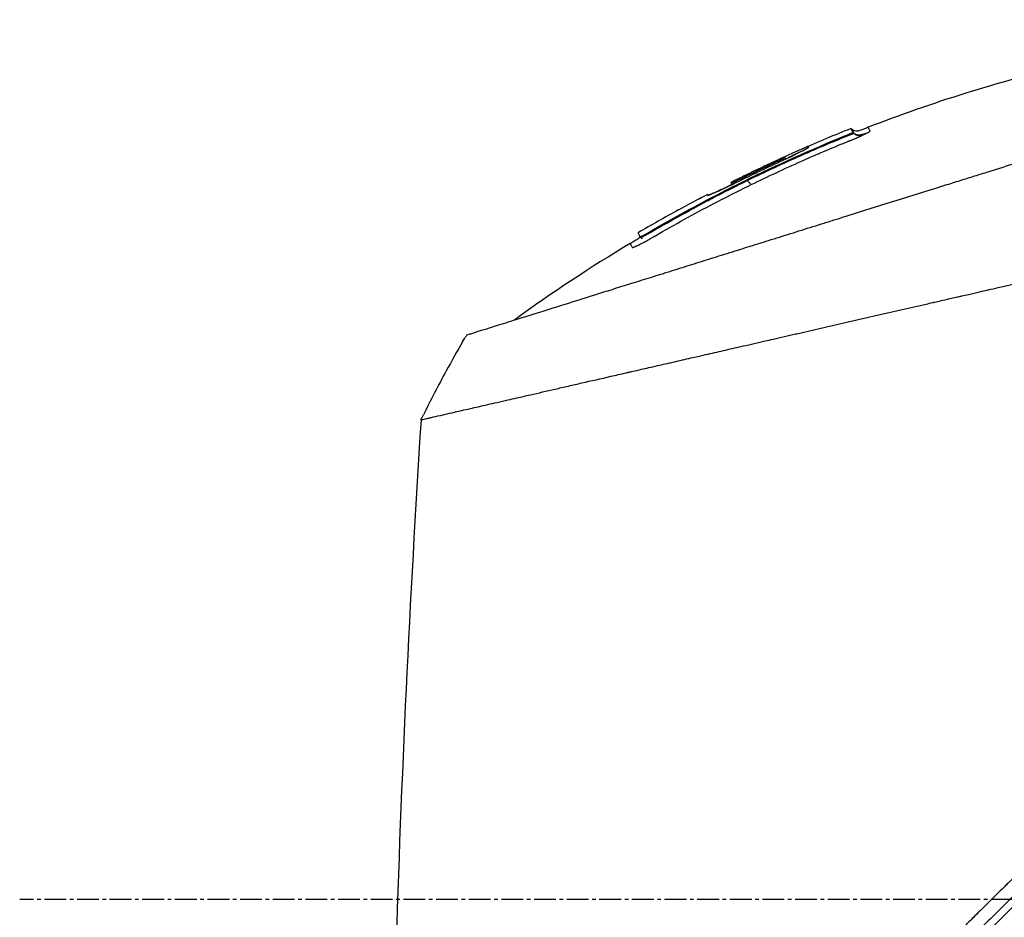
# Model space of a CAD drawing. Header units: millimetres. Extents: x 0 to 4378, y 0 to 2376.
# Tile 5 of 256: x 147 to 223, y 770 to 840. Entities that reach past the tile are written whole.
import ezdxf

# ---------------------------------------------------------------- set-up
doc = ezdxf.new("R2010")
doc.units = ezdxf.units.MM
doc.header["$LTSCALE"] = 0.2
doc.linetypes.add('CENTER2', pattern=[1.125, 0.75, -0.125, 0.125, -0.125])
doc.layers.add('02_Center Line', color=1, linetype='CENTER2')

# ---------------------------------------------------------------- blocks, each defined once
blk = doc.blocks.new('A$C2641d59f')
for p, q in [((-24.33, 229.174), (-24.258, 229.101)), ((-24.759, 228.618), (-24.707, 228.565)), ((-24.188, 228.895), (-24.115, 228.822)), ((-29.523, 226.95), (-29.391, 226.818)), ((-29.878, 226.591), (-29.953, 226.665)), ((-33.689, 224.969), (-33.689, 224.97)), ((-33.658, 224.908), (-33.571, 224.821)), ((-35.514, 224.037), (-35.452, 223.975)), ((-35.514, 224.037), (-35.452, 223.975)), ((-35.482, 223.975), (-35.48, 223.973)), ((-35.07, 223.772), (-35.07, 223.772)), ((-37.776, 222.833), (-37.773, 222.828)), ((-37.776, 222.833), (-37.772, 222.829)), ((-40.687, 220.703), (-40.744, 220.76)), ((-40.125, 220.989), (-40.175, 221.039)), ((30.658, 211.045), (-32.788, 147.599))]:
    blk.add_line(p, q)
for centre, radius, start, end in [((20.761, 116.141), 121.689, 117.54516, 118.75156), ((20.762, 116.138), 121.694, 117.54493, 118.75064), ((20.068, 168.867), 86.482, 149.60422, 151.35398), ((20.055, 168.874), 86.467, 151.35404, 153.91721)]:
    blk.add_arc(centre, radius, start, end)
at = {"extrusion": (0, 0, -1)}
for centre, major_axis, ratio, start_param, end_param in [((17.152, 171.255), (-53.33, -65.746), 0.977068, 1.416312, 1.42047), ((20.072, 168.866), (59.434, 62.828), 1, 4.404955, 4.409974)]:
    blk.add_ellipse(centre, major_axis=major_axis, ratio=ratio, start_param=start_param, end_param=end_param, dxfattribs=at)
for points, knots in [([(23.387, 237.408), (12.937, 237.634), (2.371, 236.489), (-12.952, 232.777), (-18.045, 231.183), (-23.001, 229.266)], [0, 0, 0, 0, 3.135776, 3.135776, 4.729873, 4.729873, 4.729873, 4.729873]), ([(-54.238, 213.113), (-54.239, 213.113), (-54.239, 213.113), (-54.163, 213.137), (-54.118, 213.151), (-54.022, 213.182), (-53.977, 213.196), (-53.729, 213.274), (-53.443, 213.363), (-52.833, 213.554), (-52.553, 213.641), (-51.818, 213.872), (-51.336, 214.023), (-50.068, 214.42), (-49.236, 214.68), (-47.057, 215.362), (-45.631, 215.809), (-43.618, 216.438), (-43.184, 216.574), (-42.515, 216.784), (-42.291, 216.854), (-41.839, 216.995), (-41.61, 217.067), (-41.259, 217.177), (-41.14, 217.214), (-40.781, 217.326), (-40.543, 217.401), (-40.065, 217.551), (-39.826, 217.626), (-39.464, 217.739), (-39.343, 217.777), (-39.093, 217.855), (-38.964, 217.895), (-38.706, 217.976), (-38.577, 218.016), (-38.185, 218.139), (-37.917, 218.223), (-37.41, 218.382), (-37.16, 218.46), (-36.659, 218.617), (-36.41, 218.695), (-35.649, 218.933), (-35.131, 219.095), (-34.053, 219.432), (-33.486, 219.61), (-32.418, 219.944), (-31.92, 220.1), (-31.251, 220.309), (-31.11, 220.353), (-30.402, 220.575), (-29.833, 220.753), (-28.969, 221.023), (-28.679, 221.114), (-28.102, 221.295), (-27.812, 221.386), (-27.23, 221.568), (-26.942, 221.658), (-26.503, 221.795), (-26.354, 221.842), (-26.063, 221.933), (-25.922, 221.977), (-25.628, 222.069), (-25.481, 222.115), (-25.06, 222.247), (-24.773, 222.337), (-22.3, 223.111), (-20.067, 223.809), (-17.613, 224.577), (-17.405, 224.642), (-16.988, 224.773), (-16.784, 224.836), (-16.383, 224.962), (-16.185, 225.024), (-15.794, 225.146), (-15.603, 225.206), (-15.224, 225.325), (-15.035, 225.384), (-14.495, 225.553), (-14.134, 225.666), (-13.094, 225.992), (-12.408, 226.206), (-11.463, 226.502), (-11.17, 226.593), (-10.74, 226.728), (-10.603, 226.771), (-10.198, 226.898), (-9.932, 226.981), (-9.417, 227.142), (-9.17, 227.219), (-8.458, 227.442), (-7.995, 227.587), (-6.726, 227.984), (-5.925, 228.235), (-4.535, 228.67), (-3.943, 228.855), (-2.476, 229.314), (-1.606, 229.586), (-0.321, 229.988), (0.104, 230.121), (0.737, 230.319), (0.947, 230.385), (1.26, 230.483), (1.364, 230.515), (1.52, 230.564), (1.572, 230.58), (1.65, 230.605), (1.676, 230.613), (1.728, 230.629), (1.754, 230.637), (1.78, 230.645)], [0.000492, 0.000492, 0.000492, 0.000492, 0.070477, 0.070477, 0.116784, 0.116784, 0.147598, 0.147598, 0.270163, 0.270163, 0.35129, 0.35129, 0.459378, 0.459378, 0.603543, 0.603543, 0.795477, 0.795477, 0.846759, 0.846759, 0.872247, 0.872247, 0.897546, 0.897546, 0.910816, 0.910816, 0.936058, 0.936058, 0.961053, 0.961053, 0.973407, 0.973407, 0.986612, 0.986612, 0.999925, 0.999925, 1.026343, 1.026343, 1.051465, 1.051465, 1.076258, 1.076258, 1.125243, 1.125243, 1.177878, 1.177878, 1.224985, 1.224985, 1.237745, 1.237745, 1.287061, 1.287061, 1.311764, 1.311764, 1.336615, 1.336615, 1.361333, 1.361333, 1.372959, 1.372959, 1.384222, 1.384222, 1.395507, 1.395507, 1.41867, 1.41867, 1.596072, 1.596072, 1.612752, 1.612752, 1.628768, 1.628768, 1.644172, 1.644172, 1.659003, 1.659003, 1.673475, 1.673475, 1.702106, 1.702106, 1.756638, 1.756638, 1.781274, 1.781274, 1.792708, 1.792708, 1.814679, 1.814679, 1.835454, 1.835454, 1.874477, 1.874477, 1.942807, 1.942807, 1.994085, 1.994085, 2.070998, 2.070998, 2.109452, 2.109452, 2.128666, 2.128666, 2.138273, 2.138273, 2.143077, 2.143077, 2.145479, 2.145479, 2.147874, 2.147874, 2.147874, 2.147874]), ([(-24.188, 228.895), (-24.283, 229.08), (-24.33, 229.174), (-24.33, 229.174), (-24.33, 229.174), (-24.33, 229.174), (-24.33, 229.174)], [0, 0, 0, 0, 0.5021852, 0.5021852, 0.5021852, 0.5022174, 0.5022174, 0.5022174, 0.5022174]), ([(-23.001, 229.266), (-23.193, 229.192), (-23.379, 229.104), (-23.672, 229.003), (-23.775, 228.974), (-23.942, 228.963), (-24.006, 228.967), (-24.121, 229.001), (-24.175, 229.03), (-24.233, 229.077), (-24.246, 229.089), (-24.258, 229.101)], [0, 0, 0, 0, 0.0615739, 0.0615739, 0.0930882, 0.0930882, 0.1117244, 0.1117244, 0.1291911, 0.1291911, 0.1343254, 0.1343254, 0.1343254, 0.1343254]), ([(-24.115, 228.822), (-24.115, 228.822), (-24.115, 228.823), (-24.116, 228.823), (-24.116, 228.824), (-24.116, 228.825), (-24.117, 228.826), (-24.118, 228.827), (-24.118, 228.828), (-24.119, 228.83), (-24.122, 228.836), (-24.125, 228.841), (-24.128, 228.847), (-24.131, 228.853), (-24.133, 228.858), (-24.136, 228.864), (-24.137, 228.865), (-24.138, 228.866), (-24.138, 228.868), (-24.139, 228.869), (-24.14, 228.87), (-24.14, 228.872), (-24.142, 228.874), (-24.143, 228.877), (-24.144, 228.88), (-24.155, 228.9), (-24.165, 228.92), (-24.174, 228.938), (-24.193, 228.974), (-24.208, 229.004), (-24.22, 229.028), (-24.233, 229.052), (-24.242, 229.07), (-24.248, 229.082), (-24.254, 229.094), (-24.257, 229.101), (-24.258, 229.101), (-24.258, 229.101), (-24.258, 229.101), (-24.258, 229.101)], [0, 0, 0, 0, 0.0013857, 0.0013857, 0.0013857, 0.0033723, 0.0033723, 0.0033723, 0.0073454, 0.0073454, 0.0073454, 0.0232379, 0.0232379, 0.0232379, 0.0391303, 0.0391303, 0.0391303, 0.0431034, 0.0431034, 0.0431034, 0.0470765, 0.0470765, 0.0470765, 0.0550227, 0.0550227, 0.0550227, 0.1185925, 0.1185925, 0.1185925, 0.2457321, 0.2457321, 0.2457321, 0.3728716, 0.3728716, 0.3728716, 0.5000112, 0.5000112, 0.5000112, 0.5023962, 0.5023962, 0.5023962, 0.5023962]), ([(-23.09, 228.824), (-23.077, 228.83), (-23.065, 228.837), (-23.053, 228.843), (-23.047, 228.846), (-23.042, 228.85), (-23.036, 228.853), (-23.03, 228.856), (-23.025, 228.859), (-23.019, 228.862), (-23.014, 228.865), (-23.009, 228.868), (-23.004, 228.871), (-22.999, 228.874), (-22.994, 228.876), (-22.989, 228.879), (-22.979, 228.885), (-22.97, 228.89), (-22.961, 228.896), (-22.926, 228.917), (-22.899, 228.935), (-22.882, 228.95), (-22.864, 228.964), (-22.856, 228.975), (-22.857, 228.983), (-22.857, 228.985), (-22.858, 228.986), (-22.858, 228.988), (-22.859, 228.989), (-22.86, 228.991), (-22.861, 228.993), (-22.863, 228.996), (-22.864, 228.999), (-22.866, 229.002), (-22.879, 229.027), (-22.891, 229.05), (-22.902, 229.072), (-22.924, 229.115), (-22.942, 229.15), (-22.957, 229.179), (-22.971, 229.208), (-22.982, 229.229), (-22.99, 229.244), (-22.997, 229.258), (-23.001, 229.266), (-23.001, 229.266)], [-1, -1, -1, -1, -0.9989185, -0.9989185, -0.9989185, -0.9983778, -0.9983778, -0.9983778, -0.9978371, -0.9978371, -0.9978371, -0.9972963, -0.9972963, -0.9972963, -0.9967556, -0.9967556, -0.9967556, -0.9956741, -0.9956741, -0.9956741, -0.9913482, -0.9913482, -0.9913482, -0.9870224, -0.9870224, -0.9870224, -0.9859409, -0.9859409, -0.9859409, -0.9848594, -0.9848594, -0.9848594, -0.9826965, -0.9826965, -0.9826965, -0.965393, -0.965393, -0.965393, -0.930786, -0.930786, -0.930786, -0.896179, -0.896179, -0.896179, -0.8616263, -0.8616263, -0.8616263, -0.8616263]), ([(-23.001, 229.266), (-23.001, 229.266), (-23.001, 229.266), (-23.001, 229.266), (-23.001, 229.266), (-23.001, 229.266), (-23.001, 229.266)], [-0.8616263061, -0.8616263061, -0.8616263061, -0.8616263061, -0.8615719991, -0.8615719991, -0.8615719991, -0.8610215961, -0.8610215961, -0.8610215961, -0.8610215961]), ([(-40.175, 221.039), (-37.728, 222.467), (-35.237, 223.806), (-30.096, 226.34), (-27.449, 227.527), (-24.759, 228.618)], [-1.719587, -1.719587, -1.719587, -1.719587, -0.870829, -0.870829, -0.000001, -0.000001, -0.000001, -0.000001]), ([(-32.41, 225.122), (-31.024, 225.801), (-29.625, 226.454), (-28.213, 227.079), (-27.508, 227.391), (-26.799, 227.697), (-26.087, 227.996), (-25.909, 228.07), (-25.731, 228.145), (-25.553, 228.218), (-25.508, 228.237), (-25.464, 228.255), (-25.419, 228.274), (-25.397, 228.283), (-25.374, 228.292), (-25.352, 228.301), (-25.33, 228.31), (-25.308, 228.32), (-25.285, 228.329), (-25.196, 228.365), (-25.107, 228.402), (-25.017, 228.439), (-24.928, 228.475), (-24.839, 228.511), (-24.749, 228.548), (-24.738, 228.552), (-24.727, 228.557), (-24.716, 228.561), (-24.713, 228.563), (-24.71, 228.564), (-24.707, 228.565)], [0, 0, 0, 0, 0.548701, 0.548701, 0.548701, 0.823051, 0.823051, 0.823051, 0.891639, 0.891639, 0.891639, 0.908786, 0.908786, 0.908786, 0.917359, 0.917359, 0.917359, 0.925933, 0.925933, 0.925933, 0.960226, 0.960226, 0.960226, 0.99452, 0.99452, 0.99452, 0.998807, 0.998807, 0.998807, 1, 1, 1, 1]), ([(-32.098, 224.809), (-30.81, 225.439), (-29.51, 226.045), (-28.2, 226.628), (-27.949, 226.74), (-27.72, 226.84), (-27.516, 226.93), (-27.183, 227.075), (-26.914, 227.191), (-26.707, 227.28), (-26.085, 227.547), (-25.659, 227.723), (-25.432, 227.817), (-25.346, 227.853), (-25.265, 227.886), (-25.191, 227.917), (-25.141, 227.937), (-25.107, 227.951), (-25.018, 227.987), (-24.969, 228.007), (-24.91, 228.031), (-24.841, 228.059), (-24.836, 228.061), (-24.831, 228.063), (-24.826, 228.065), (-24.738, 228.101), (-24.661, 228.132), (-24.596, 228.158), (-24.564, 228.171), (-24.535, 228.183), (-24.509, 228.194), (-24.495, 228.199), (-24.476, 228.207), (-24.452, 228.217), (-24.44, 228.222), (-24.427, 228.227), (-24.413, 228.233), (-24.403, 228.237), (-24.392, 228.241), (-24.381, 228.246), (-24.373, 228.25), (-24.363, 228.253), (-24.354, 228.257), (-24.34, 228.263), (-24.325, 228.269), (-24.311, 228.275), (-24.274, 228.29), (-24.235, 228.307), (-24.195, 228.323), (-24.151, 228.342), (-24.094, 228.365), (-24.027, 228.394), (-23.977, 228.415), (-23.92, 228.439), (-23.859, 228.465), (-23.818, 228.483), (-23.782, 228.499), (-23.749, 228.513), (-23.738, 228.518), (-23.726, 228.523), (-23.716, 228.527), (-23.704, 228.532), (-23.693, 228.537), (-23.683, 228.542), (-23.658, 228.553), (-23.636, 228.563), (-23.618, 228.571), (-23.589, 228.583), (-23.569, 228.592), (-23.557, 228.598), (-23.536, 228.608), (-23.515, 228.617), (-23.493, 228.627), (-23.429, 228.657), (-23.364, 228.687), (-23.3, 228.718), (-23.29, 228.723), (-23.28, 228.727), (-23.271, 228.732), (-23.232, 228.751), (-23.201, 228.767), (-23.175, 228.78), (-23.13, 228.802), (-23.104, 228.816), (-23.09, 228.824)], [-1, -1, -1, -1, -0.571429, -0.571429, -0.571429, -0.517013, -0.517013, -0.517013, -0.428571, -0.428571, -0.428571, -0.285714, -0.285714, -0.285714, -0.251318, -0.251318, -0.251318, -0.22809, -0.22809, -0.22809, -0.215245, -0.215245, -0.215245, -0.214286, -0.214286, -0.214286, -0.190326, -0.190326, -0.190326, -0.178571, -0.178571, -0.178571, -0.170079, -0.170079, -0.170079, -0.165897, -0.165897, -0.165897, -0.16301, -0.16301, -0.16301, -0.160714, -0.160714, -0.160714, -0.15572, -0.15572, -0.15572, -0.142857, -0.142857, -0.142857, -0.122369, -0.122369, -0.122369, -0.107143, -0.107143, -0.107143, -0.098661, -0.098661, -0.098661, -0.095602, -0.095602, -0.095602, -0.092244, -0.092244, -0.092244, -0.084114, -0.084114, -0.084114, -0.071429, -0.071429, -0.071429, -0.062578, -0.062578, -0.062578, -0.035714, -0.035714, -0.035714, -0.032876, -0.032876, -0.032876, -0.020946, -0.020946, -0.020946, 0, 0, 0, 0]), ([(-24.759, 228.618), (-24.688, 228.647), (-24.617, 228.676), (-24.478, 228.737), (-24.411, 228.767), (-24.303, 228.819), (-24.261, 228.841), (-24.216, 228.868), (-24.204, 228.876), (-24.189, 228.888), (-24.186, 228.892), (-24.188, 228.895)], [-0.09630603, -0.09630603, -0.09630603, -0.09630603, -0.07320762, -0.07320762, -0.04828154, -0.04828154, -0.02519492, -0.02519492, -0.01231734, -0.01231734, -0.000001, -0.000001, -0.000001, -0.000001]), ([(-24.707, 228.565), (-24.698, 228.568), (-24.69, 228.572), (-24.682, 228.575), (-24.66, 228.584), (-24.638, 228.593), (-24.616, 228.602), (-24.571, 228.62), (-24.527, 228.637), (-24.485, 228.653), (-24.401, 228.686), (-24.322, 228.717), (-24.259, 228.743), (-24.228, 228.756), (-24.2, 228.768), (-24.178, 228.778), (-24.156, 228.788), (-24.139, 228.797), (-24.128, 228.805)], [0, 0, 0, 0, 0.0317634, 0.0317634, 0.0317634, 0.1197849, 0.1197849, 0.1197849, 0.2958279, 0.2958279, 0.2958279, 0.647914, 0.647914, 0.647914, 0.823957, 0.823957, 0.823957, 0.9999999, 0.9999999, 0.9999999, 0.9999999]), ([(-24.128, 228.805), (-24.123, 228.808), (-24.119, 228.811), (-24.117, 228.814), (-24.116, 228.815), (-24.115, 228.817), (-24.115, 228.818), (-24.114, 228.819), (-24.114, 228.82), (-24.115, 228.821), (-24.115, 228.821), (-24.115, 228.822), (-24.115, 228.822)], [0.0000001, 0.0000001, 0.0000001, 0.0000001, 0.4648523, 0.4648523, 0.4648523, 0.6972784, 0.6972784, 0.6972784, 0.9297046, 0.9297046, 0.9297046, 0.9999999, 0.9999999, 0.9999999, 0.9999999]), ([(-23.473, 228.699), (-23.476, 228.698), (-23.486, 228.695), (-23.507, 228.689), (-23.525, 228.684), (-23.597, 228.666), (-23.653, 228.655), (-23.766, 228.651), (-23.824, 228.656), (-23.909, 228.682), (-23.937, 228.693), (-23.974, 228.712), (-23.984, 228.718), (-23.998, 228.726), (-24.002, 228.728), (-24.008, 228.733), (-24.011, 228.734), (-24.014, 228.736), (-24.014, 228.737), (-24.014, 228.737), (-24.014, 228.737), (-24.014, 228.737), (-24.015, 228.737), (-24.015, 228.737), (-24.015, 228.737), (-24.015, 228.737)], [0.03523041, 0.03523041, 0.03523041, 0.03523041, 0.03691206, 0.03691206, 0.04399622, 0.04399622, 0.06530593, 0.06530593, 0.08525013, 0.08525013, 0.09480689, 0.09480689, 0.09840194, 0.09840194, 0.09974916, 0.09974916, 0.10075954, 0.10075954, 0.10085425, 0.10085425, 0.10089115, 0.10089115, 0.10090959, 0.10090959, 0.10091363, 0.10091363, 0.10091363, 0.10091363]), ([(-29.908, 226.578), (-29.752, 226.649), (-29.596, 226.721), (-29.291, 226.864), (-29.143, 226.934), (-28.841, 227.078), (-28.562, 227.213), (-28.135, 227.427), (-27.959, 227.517), (-27.528, 227.758), (-27.654, 227.74), (-27.64, 227.776), (-27.632, 227.782), (-27.67, 227.778), (-27.753, 227.744), (-27.853, 227.703), (-27.967, 227.655), (-28.413, 227.458), (-28.64, 227.357), (-29.189, 227.109), (-29.483, 226.976), (-30.017, 226.731), (-30.443, 226.535), (-31.692, 225.952), (-32.694, 225.468), (-33.689, 224.97)], [-1.490546, -1.490546, -1.490546, -1.490546, -1.372171, -1.372171, -1.254036, -1.254036, -1.123299, -1.123299, -1.043679, -1.043679, -0.850826, -0.850826, -0.807838, -0.807838, -0.709589, -0.709589, -0.595224, -0.595224, -0.510831, -0.510831, -0.413449, -0.413449, -0.333919, -0.333919, 0, 0, 0, 0]), ([(-27.64, 227.76), (-27.64, 227.76), (-27.64, 227.76), (-27.64, 227.76), (-27.64, 227.76), (-27.635, 227.756), (-27.631, 227.752), (-27.627, 227.748)], [0, 0, 0, 0, 0.000012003, 0.000012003, 0.000062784, 0.000062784, 0.002840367, 0.002840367, 0.002840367, 0.002840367]), ([(-29.953, 226.665), (-29.829, 226.722), (-29.712, 226.778), (-29.583, 226.842), (-29.549, 226.86), (-29.504, 226.885), (-29.494, 226.893), (-29.496, 226.898), (-29.498, 226.901), (-29.501, 226.907), (-29.503, 226.91), (-29.507, 226.919), (-29.51, 226.924), (-29.514, 226.933), (-29.516, 226.937), (-29.52, 226.944), (-29.521, 226.947), (-29.523, 226.951), (-29.535, 226.946), (-29.583, 226.926), (-29.618, 226.911), (-29.75, 226.852), (-29.868, 226.799), (-30.07, 226.706), (-30.147, 226.671), (-30.302, 226.599), (-30.38, 226.563), (-30.612, 226.455), (-30.767, 226.383), (-31.231, 226.165), (-31.54, 226.019), (-32.156, 225.723), (-32.464, 225.574), (-32.924, 225.349), (-33.077, 225.273), (-33.383, 225.122), (-33.536, 225.046), (-33.689, 224.969)], [0, 0, 0, 0, 0.049586, 0.049586, 0.074046, 0.074046, 0.09857, 0.09857, 0.137167, 0.137167, 0.175764, 0.175764, 0.252958, 0.252958, 0.330152, 0.330152, 0.407345, 0.407345, 0.43188, 0.43188, 0.45635, 0.45635, 0.505944, 0.505944, 0.536823, 0.536823, 0.567702, 0.567702, 0.629461, 0.629461, 0.752975, 0.752975, 0.876487, 0.876487, 0.938244, 0.938244, 1, 1, 1, 1]), ([(-28.271, 227.358), (-28.288, 227.351), (-28.304, 227.343), (-28.321, 227.335), (-28.423, 227.286), (-28.534, 227.232), (-28.651, 227.176), (-28.709, 227.147), (-28.77, 227.118), (-28.831, 227.088), (-28.893, 227.058), (-28.956, 227.028), (-29.02, 226.997), (-29.099, 226.958), (-29.181, 226.918), (-29.264, 226.877)], [0.5180096, 0.5180096, 0.5180096, 0.5180096, 0.5367422, 0.5367422, 0.5367422, 0.6513142, 0.6513142, 0.6513142, 0.7086002, 0.7086002, 0.7086002, 0.7658861, 0.7658861, 0.7658861, 0.8372573, 0.8372573, 0.8372573, 0.8372573]), ([(-33.689, 224.969), (-33.688, 224.967), (-33.687, 224.964), (-33.685, 224.961), (-33.683, 224.957), (-33.681, 224.953), (-33.678, 224.948), (-33.675, 224.943), (-33.672, 224.937), (-33.669, 224.93), (-33.667, 224.927), (-33.666, 224.923), (-33.664, 224.92), (-33.662, 224.916), (-33.66, 224.912), (-33.658, 224.908), (-33.657, 224.906), (-33.644, 224.91), (-33.62, 224.919), (-33.596, 224.929), (-33.561, 224.944), (-33.518, 224.963), (-33.43, 225.003), (-33.313, 225.059), (-33.19, 225.12), (-32.923, 225.252), (-32.654, 225.384), (-32.385, 225.515), (-32.116, 225.645), (-31.847, 225.775), (-31.577, 225.904), (-31.307, 226.033), (-31.037, 226.161), (-30.766, 226.287), (-30.631, 226.351), (-30.495, 226.414), (-30.36, 226.477), (-30.292, 226.508), (-30.224, 226.54), (-30.156, 226.571), (-30.088, 226.602), (-30.02, 226.634), (-29.953, 226.665)], [0, 0, 0, 0, 0.102758, 0.102758, 0.102758, 0.205514, 0.205514, 0.205514, 0.30827, 0.30827, 0.30827, 0.359648, 0.359648, 0.359648, 0.411026, 0.411026, 0.411026, 0.438236, 0.438236, 0.438236, 0.465377, 0.465377, 0.465377, 0.5204, 0.5204, 0.5204, 0.640302, 0.640302, 0.640302, 0.760202, 0.760202, 0.760202, 0.880101, 0.880101, 0.880101, 0.94005, 0.94005, 0.94005, 0.970025, 0.970025, 0.970025, 1, 1, 1, 1]), ([(-33.088, 225.059), (-32.562, 225.32), (-32.034, 225.577), (-30.973, 226.083), (-30.442, 226.332), (-29.908, 226.578)], [0.000001, 0.000001, 0.000001, 0.000001, 0.1762141, 0.1762141, 0.3524272, 0.3524272, 0.3524272, 0.3524272]), ([(-40.827, 220.13), (-40.806, 220.14), (-40.785, 220.151), (-40.763, 220.161), (-40.725, 220.181), (-40.686, 220.201), (-40.646, 220.222), (-40.605, 220.243), (-40.564, 220.264), (-40.521, 220.287), (-40.5, 220.298), (-40.478, 220.31), (-40.457, 220.321), (-40.435, 220.333), (-40.413, 220.345), (-40.391, 220.357), (-40.303, 220.405), (-40.212, 220.455), (-40.119, 220.507), (-40.073, 220.533), (-40.026, 220.56), (-39.979, 220.586), (-39.956, 220.6), (-39.932, 220.613), (-39.909, 220.627), (-39.885, 220.64), (-39.862, 220.654), (-39.839, 220.668), (-39.815, 220.681), (-39.792, 220.695), (-39.768, 220.708), (-39.745, 220.722), (-39.721, 220.736), (-39.698, 220.749), (-39.651, 220.777), (-39.604, 220.804), (-39.557, 220.831), (-39.37, 220.94), (-39.182, 221.048), (-38.994, 221.156), (-38.241, 221.586), (-37.484, 222.009), (-36.722, 222.423), (-35.198, 223.252), (-33.656, 224.048), (-32.098, 224.809)], [-0.1447486, -0.1447486, -0.1447486, -0.1447486, -0.1434058, -0.1434058, -0.1434058, -0.1410549, -0.1410549, -0.1410549, -0.138704, -0.138704, -0.138704, -0.1375285, -0.1375285, -0.1375285, -0.1363531, -0.1363531, -0.1363531, -0.1316512, -0.1316512, -0.1316512, -0.1293003, -0.1293003, -0.1293003, -0.1281249, -0.1281249, -0.1281249, -0.1269494, -0.1269494, -0.1269494, -0.125774, -0.125774, -0.125774, -0.1245985, -0.1245985, -0.1245985, -0.1222476, -0.1222476, -0.1222476, -0.1128439, -0.1128439, -0.1128439, -0.0752293, -0.0752293, -0.0752293, 0, 0, 0, 0]), ([(-35.57, 223.508), (-35.252, 223.677), (-34.851, 223.888), (-34.365, 224.139), (-33.564, 224.552), (-32.912, 224.877), (-32.41, 225.122)], [0.6281551, 0.6281551, 0.6281551, 0.6281551, 0.75, 0.75, 0.75, 1, 1, 1, 1]), ([(-35.482, 223.975), (-35.48, 223.969), (-35.459, 223.972), (-35.385, 223.994), (-35.331, 224.014), (-35.14, 224.091), (-34.968, 224.165), (-34.547, 224.355), (-34.299, 224.471), (-33.882, 224.67), (-33.727, 224.745), (-33.41, 224.9), (-33.249, 224.979), (-33.088, 225.059)], [-0.4066496, -0.4066496, -0.4066496, -0.4066496, -0.3530901, -0.3530901, -0.2996138, -0.2996138, -0.2036808, -0.2036808, -0.1075118, -0.1075118, -0.053792, -0.053792, 0, 0, 0, 0]), ([(-33.574, 224.824), (-33.688, 224.769), (-33.8, 224.715), (-34.227, 224.51), (-34.462, 224.401), (-34.891, 224.203), (-35.048, 224.134), (-35.25, 224.049), (-35.37, 224), (-35.438, 223.984), (-35.449, 223.982), (-35.459, 223.982)], [-1.875154, -1.875154, -1.875154, -1.875154, -1.786266, -1.786266, -1.531519, -1.531519, -1.065024, -1.065024, -0.555126, -0.555126, -0.455018, -0.455018, -0.455018, -0.455018]), ([(-57.791, 206.499), (-57.791, 206.5), (-57.789, 206.501), (-57.785, 206.502), (-57.781, 206.504), (-57.774, 206.506), (-57.765, 206.509), (-57.749, 206.514), (-57.723, 206.521), (-57.685, 206.531), (-57.65, 206.539), (-57.606, 206.55), (-57.549, 206.564), (-57.498, 206.576), (-57.435, 206.591), (-57.36, 206.609), (-57.291, 206.625), (-57.211, 206.644), (-57.118, 206.666), (-57.031, 206.686), (-56.933, 206.709), (-56.822, 206.734), (-56.618, 206.781), (-56.372, 206.838), (-56.073, 206.907), (-56.017, 206.919), (-55.959, 206.933), (-55.899, 206.946), (-55.728, 206.985), (-55.479, 207.042), (-55.115, 207.126), (-54.816, 207.194), (-54.438, 207.281), (-53.951, 207.393), (-53.569, 207.48), (-53.12, 207.583), (-52.585, 207.705), (-52.131, 207.81), (-51.615, 207.928), (-51.026, 208.063), (-50.811, 208.112), (-50.585, 208.164), (-50.35, 208.218), (-50.005, 208.297), (-49.648, 208.378), (-49.282, 208.462), (-48.671, 208.602), (-48.03, 208.749), (-47.361, 208.903), (-47.024, 208.98), (-46.68, 209.059), (-46.33, 209.14), (-45.984, 209.219), (-45.632, 209.3), (-45.273, 209.382), (-44.55, 209.548), (-43.8, 209.719), (-43.026, 209.896), (-42.639, 209.985), (-42.246, 210.075), (-41.847, 210.166), (-41.763, 210.185), (-41.679, 210.204), (-41.595, 210.223), (-41.489, 210.247), (-41.173, 210.32), (-40.633, 210.444), (-40.303, 210.519), (-39.889, 210.614), (-39.385, 210.729), (-39.01, 210.815), (-38.585, 210.913), (-38.106, 211.022), (-37.899, 211.07), (-37.682, 211.12), (-37.455, 211.172), (-37.245, 211.22), (-37.025, 211.27), (-36.797, 211.323), (-36.618, 211.363), (-36.435, 211.405), (-36.245, 211.449), (-35.985, 211.509), (-35.722, 211.569), (-35.458, 211.629), (-35.233, 211.681), (-35.006, 211.733), (-34.779, 211.785), (-34.551, 211.837), (-34.322, 211.89), (-34.093, 211.942), (-33.857, 211.996), (-33.609, 212.053), (-33.376, 212.106), (-33.158, 212.156), (-32.954, 212.203), (-32.701, 212.261), (-32.449, 212.319), (-32.15, 212.387), (-31.864, 212.453), (-31.577, 212.518), (-31.303, 212.581), (-31.018, 212.646), (-30.811, 212.694), (-30.605, 212.741), (-30.398, 212.788), (-30.32, 212.806), (-30.242, 212.824), (-30.164, 212.842), (-29.878, 212.908), (-29.59, 212.973), (-29.302, 213.039), (-29.158, 213.073), (-29.014, 213.106), (-28.869, 213.139), (-28.724, 213.172), (-28.579, 213.205), (-28.434, 213.239), (-28.143, 213.305), (-27.851, 213.372), (-27.558, 213.439), (-26.973, 213.573), (-26.382, 213.709), (-25.789, 213.845), (-25.492, 213.913), (-25.194, 213.981), (-24.895, 214.05), (-24.597, 214.118), (-24.297, 214.187), (-23.997, 214.256), (-23.846, 214.29), (-23.696, 214.325), (-23.545, 214.359), (-23.395, 214.394), (-23.244, 214.429), (-23.093, 214.463), (-22.799, 214.531), (-22.504, 214.598), (-22.209, 214.666), (-22.201, 214.668), (-22.192, 214.67), (-22.184, 214.672), (-21.88, 214.741), (-21.575, 214.811), (-21.269, 214.881), (-20.964, 214.951), (-20.658, 215.022), (-20.351, 215.092), (-20.197, 215.127), (-20.043, 215.162), (-19.89, 215.197), (-19.736, 215.232), (-19.582, 215.268), (-19.428, 215.303), (-19.119, 215.373), (-18.811, 215.444), (-18.501, 215.514), (-18.318, 215.556), (-18.136, 215.598), (-17.953, 215.64), (-17.95, 215.64), (-17.946, 215.641), (-17.942, 215.642), (-17.885, 215.655), (-17.761, 215.683), (-17.571, 215.727), (-17.427, 215.76), (-17.246, 215.802), (-17.026, 215.852), (-16.908, 215.879), (-16.779, 215.909), (-16.639, 215.941), (-16.495, 215.974), (-16.339, 216.009), (-16.172, 216.048), (-16.056, 216.074), (-15.934, 216.102), (-15.807, 216.131), (-15.772, 216.139), (-15.738, 216.147), (-15.704, 216.155), (-15.346, 216.237), (-15.033, 216.309), (-14.767, 216.37), (-14.115, 216.519), (-13.742, 216.605), (-13.652, 216.626), (-13.398, 216.684), (-13.144, 216.742), (-12.89, 216.8), (-12.577, 216.872), (-12.263, 216.943), (-11.95, 217.015), (-11.81, 217.047), (-11.669, 217.079), (-11.529, 217.111), (-11.356, 217.151), (-11.183, 217.19), (-11.009, 217.23), (-10.809, 217.276), (-10.609, 217.321), (-10.409, 217.367), (-10.053, 217.448), (-8.998, 217.69), (-7.252, 218.091), (-7.222, 218.097), (-7.192, 218.104), (-7.162, 218.111), (-5.943, 218.391), (-4.727, 218.67), (-3.518, 218.947), (-2.576, 219.163), (-1.638, 219.378), (-0.705, 219.591), (-0.411, 219.659), (-0.117, 219.726), (0.176, 219.793), (1.399, 220.073), (2.612, 220.352), (3.812, 220.627), (4.142, 220.703), (4.471, 220.778), (4.799, 220.854), (5.055, 220.912), (5.323, 220.974), (5.604, 221.038), (6.148, 221.163), (6.739, 221.298), (7.375, 221.444), (7.659, 221.509), (7.952, 221.576), (8.253, 221.645), (8.537, 221.71), (8.828, 221.776), (9.126, 221.845), (9.409, 221.909), (9.698, 221.975), (9.993, 222.043), (10.038, 222.053), (10.084, 222.064), (10.13, 222.074), (10.362, 222.127), (10.604, 222.183), (10.854, 222.24), (11.383, 222.361), (11.952, 222.491), (12.559, 222.63), (13.09, 222.752), (13.65, 222.88), (14.239, 223.015), (15.253, 223.247), (16.351, 223.499), (17.521, 223.767), (18.366, 223.96), (19.249, 224.162), (20.164, 224.372)], [0.0008979, 0.0008979, 0.0008979, 0.0008979, 0.0108915, 0.0108915, 0.0108915, 0.020974, 0.020974, 0.020974, 0.0391503, 0.0391503, 0.0391503, 0.0554178, 0.0554178, 0.0554178, 0.0702751, 0.0702751, 0.0702751, 0.0840358, 0.0840358, 0.0840358, 0.0969119, 0.0969119, 0.0969119, 0.1205769, 0.1205769, 0.1205769, 0.125, 0.125, 0.125, 0.1638961, 0.1638961, 0.1638961, 0.1958374, 0.1958374, 0.1958374, 0.2208888, 0.2208888, 0.2208888, 0.2422005, 0.2422005, 0.2422005, 0.25, 0.25, 0.25, 0.2678209, 0.2678209, 0.2678209, 0.2975362, 0.2975362, 0.2975362, 0.3125, 0.3125, 0.3125, 0.3272656, 0.3272656, 0.3272656, 0.3570095, 0.3570095, 0.3570095, 0.3718814, 0.3718814, 0.3718814, 0.375, 0.375, 0.375, 0.3991671, 0.3991671, 0.3991671, 0.4139157, 0.4139157, 0.4139157, 0.4249028, 0.4249028, 0.4249028, 0.429655, 0.429655, 0.429655, 0.4340613, 0.4340613, 0.4340613, 0.4375, 0.4375, 0.4375, 0.4468814, 0.4468814, 0.4468814, 0.4548932, 0.4548932, 0.4548932, 0.4629051, 0.4629051, 0.4629051, 0.4712008, 0.4712008, 0.4712008, 0.4789288, 0.4789288, 0.4789288, 0.4866568, 0.4866568, 0.4866568, 0.4943848, 0.4943848, 0.4943848, 0.5, 0.5, 0.5, 0.502414, 0.502414, 0.502414, 0.5112437, 0.5112437, 0.5112437, 0.5156585, 0.5156585, 0.5156585, 0.5200734, 0.5200734, 0.5200734, 0.528903, 0.528903, 0.528903, 0.5465624, 0.5465624, 0.5465624, 0.555392, 0.555392, 0.555392, 0.5642217, 0.5642217, 0.5642217, 0.5686366, 0.5686366, 0.5686366, 0.5730514, 0.5730514, 0.5730514, 0.5816327, 0.5816327, 0.5816327, 0.5818813, 0.5818813, 0.5818813, 0.5907202, 0.5907202, 0.5907202, 0.5995591, 0.5995591, 0.5995591, 0.6039786, 0.6039786, 0.6039786, 0.6083981, 0.6083981, 0.6083981, 0.6172371, 0.6172371, 0.6172371, 0.622449, 0.622449, 0.622449, 0.6229413, 0.6229413, 0.6229413, 0.6298917, 0.6298917, 0.6298917, 0.6351416, 0.6351416, 0.6351416, 0.6379546, 0.6379546, 0.6379546, 0.6408496, 0.6408496, 0.6408496, 0.6428571, 0.6428571, 0.6428571, 0.6433986, 0.6433986, 0.6433986, 0.6491487, 0.6491487, 0.6491487, 0.6632653, 0.6632653, 0.6632653, 0.6704637, 0.6704637, 0.6704637, 0.6793393, 0.6793393, 0.6793393, 0.6833065, 0.6833065, 0.6833065, 0.6882149, 0.6882149, 0.6882149, 0.6938776, 0.6938776, 0.6938776, 0.7239727, 0.7239727, 0.7239727, 0.7244898, 0.7244898, 0.7244898, 0.7589042, 0.7589042, 0.7589042, 0.7857143, 0.7857143, 0.7857143, 0.7941949, 0.7941949, 0.7941949, 0.8295621, 0.8295621, 0.8295621, 0.8392857, 0.8392857, 0.8392857, 0.849008, 0.849008, 0.849008, 0.8678821, 0.8678821, 0.8678821, 0.876305, 0.876305, 0.876305, 0.8842189, 0.8842189, 0.8842189, 0.8917062, 0.8917062, 0.8917062, 0.8928571, 0.8928571, 0.8928571, 0.9031342, 0.9031342, 0.9031342, 0.9247967, 0.9247967, 0.9247967, 0.9437386, 0.9437386, 0.9437386, 0.9764071, 0.9764071, 0.9764071, 1, 1, 1, 1]), ([(-35.514, 224.037), (-35.513, 224.034), (-35.511, 224.03), (-35.508, 224.024), (-35.505, 224.019), (-35.501, 224.012), (-35.497, 224.004), (-35.493, 223.995), (-35.489, 223.985), (-35.482, 223.975)], [-1, -1, -1, -1, -0.666667, -0.666667, -0.666667, -0.333333, -0.333333, -0.333333, 0, 0, 0, 0]), ([(-40.125, 220.989), (-40.115, 220.995), (-40.094, 221.006), (-40.064, 221.024), (-40.023, 221.047), (-39.965, 221.081), (-39.887, 221.125), (-39.862, 221.139), (-39.834, 221.155), (-39.804, 221.173), (-39.765, 221.195), (-39.722, 221.22), (-39.674, 221.247), (-39.666, 221.251), (-39.658, 221.256), (-39.65, 221.261), (-39.636, 221.268), (-39.623, 221.276), (-39.609, 221.284), (-39.587, 221.296), (-39.565, 221.309), (-39.544, 221.321), (-39.522, 221.333), (-39.5, 221.346), (-39.479, 221.358), (-39.457, 221.37), (-39.435, 221.383), (-39.414, 221.395), (-39.369, 221.42), (-39.325, 221.445), (-39.284, 221.469), (-39.246, 221.49), (-39.209, 221.511), (-39.174, 221.531), (-39.037, 221.608), (-38.9, 221.685), (-38.762, 221.763), (-38.582, 221.864), (-38.401, 221.965), (-38.22, 222.066), (-37.733, 222.337), (-37.215, 222.623), (-36.664, 222.921), (-36.545, 222.986), (-36.423, 223.052), (-36.301, 223.118), (-36.148, 223.2), (-35.905, 223.331), (-35.57, 223.508)], [0, 0, 0, 0, 0.0133397, 0.0133397, 0.0133397, 0.03125, 0.03125, 0.03125, 0.0436988, 0.0436988, 0.0436988, 0.0597938, 0.0597938, 0.0597938, 0.0625, 0.0625, 0.0625, 0.0673095, 0.0673095, 0.0673095, 0.0751746, 0.0751746, 0.0751746, 0.0832707, 0.0832707, 0.0832707, 0.0916192, 0.0916192, 0.0916192, 0.1091793, 0.1091793, 0.1091793, 0.125, 0.125, 0.125, 0.1792162, 0.1792162, 0.1792162, 0.25, 0.25, 0.25, 0.4553665, 0.4553665, 0.4553665, 0.5, 0.5, 0.5, 0.6281551, 0.6281551, 0.6281551, 0.6281551]), ([(-40.754, 220.779), (-40.757, 220.766), (-40.762, 220.754), (-40.777, 220.723), (-40.788, 220.705), (-40.821, 220.663), (-40.843, 220.641), (-40.908, 220.584), (-40.954, 220.552), (-41.104, 220.456), (-41.212, 220.398), (-41.385, 220.304), (-41.449, 220.268), (-41.513, 220.23)], [0.88221943, 0.88221943, 0.88221943, 0.88221943, 0.88612857, 0.88612857, 0.89254312, 0.89254312, 0.90193654, 0.90193654, 0.91846699, 0.91846699, 0.95532451, 0.95532451, 0.97748476, 0.97748476, 0.97748476, 0.97748476]), ([(-40.897, 221.06), (-40.897, 221.06), (-40.897, 221.06), (-40.897, 221.059), (-40.884, 221.035), (-40.834, 220.936), (-40.796, 220.861), (-40.745, 220.761)], [-0.8656065, -0.8656065, -0.8656065, -0.8656065, -0.8621421, -0.8621421, -0.4402995, -0.4402995, -0.000001, -0.000001, -0.000001, -0.000001]), ([(-40.745, 220.761), (-40.743, 220.757), (-40.734, 220.757), (-40.705, 220.765), (-40.685, 220.773), (-40.633, 220.794), (-40.601, 220.809), (-40.528, 220.845), (-40.488, 220.865), (-40.403, 220.911), (-40.357, 220.935), (-40.266, 220.986), (-40.22, 221.012), (-40.175, 221.039)], [-0.09818224, -0.09818224, -0.09818224, -0.09818224, -0.08163434, -0.08163434, -0.06586622, -0.06586622, -0.04902056, -0.04902056, -0.0323577, -0.0323577, -0.01585951, -0.01585951, -0.00000099, -0.00000099, -0.00000099, -0.00000099]), ([(-40.687, 220.703), (-40.686, 220.702), (-40.684, 220.701), (-40.68, 220.701), (-40.678, 220.701), (-40.676, 220.701), (-40.673, 220.702), (-40.671, 220.702), (-40.668, 220.703), (-40.666, 220.703), (-40.663, 220.704), (-40.66, 220.705), (-40.657, 220.706), (-40.65, 220.708), (-40.644, 220.711), (-40.638, 220.713), (-40.631, 220.716), (-40.623, 220.719), (-40.614, 220.723), (-40.592, 220.733), (-40.566, 220.745), (-40.536, 220.76), (-40.528, 220.764), (-40.521, 220.768), (-40.513, 220.772), (-40.494, 220.782), (-40.469, 220.796), (-40.436, 220.813), (-40.407, 220.829), (-40.373, 220.848), (-40.332, 220.871), (-40.328, 220.874), (-40.324, 220.876), (-40.32, 220.878), (-40.272, 220.905), (-40.229, 220.929), (-40.194, 220.95), (-40.166, 220.965), (-40.143, 220.979), (-40.125, 220.989)], [0.0317932, 0.0317932, 0.0317932, 0.0317932, 0.0990517, 0.0990517, 0.0990517, 0.125, 0.125, 0.125, 0.1497348, 0.1497348, 0.1497348, 0.1822151, 0.1822151, 0.1822151, 0.25, 0.25, 0.25, 0.3087286, 0.3087286, 0.3087286, 0.4613421, 0.4613421, 0.4613421, 0.5, 0.5, 0.5, 0.6333546, 0.6333546, 0.6333546, 0.75, 0.75, 0.75, 0.7608461, 0.7608461, 0.7608461, 0.894498, 0.894498, 0.894498, 1, 1, 1, 1]), ([(-40.687, 220.703), (-40.672, 220.688), (-40.657, 220.673), (-40.639, 220.651), (-40.635, 220.646), (-40.629, 220.638), (-40.627, 220.636), (-40.625, 220.633), (-40.625, 220.633), (-40.624, 220.632), (-40.624, 220.632), (-40.624, 220.631), (-40.623, 220.631), (-40.623, 220.631), (-40.623, 220.631), (-40.623, 220.631), (-40.623, 220.631), (-40.623, 220.63), (-40.623, 220.63), (-40.623, 220.63), (-40.623, 220.63), (-40.623, 220.63)], [0, 0, 0, 0, 0.006302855, 0.006302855, 0.008419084, 0.008419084, 0.009213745, 0.009213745, 0.009413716, 0.009413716, 0.009571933, 0.009571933, 0.009651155, 0.009651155, 0.009690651, 0.009690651, 0.009730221, 0.009730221, 0.009769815, 0.009769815, 0.009776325, 0.009776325, 0.009776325, 0.009776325]), ([(-40.624, 220.632), (-40.624, 220.632), (-40.624, 220.632), (-40.624, 220.632), (-40.624, 220.631), (-40.622, 220.628), (-40.62, 220.625), (-40.618, 220.621), (-40.617, 220.619), (-40.616, 220.616), (-40.615, 220.615), (-40.614, 220.613), (-40.614, 220.613), (-40.614, 220.613)], [0.02034435, 0.02034435, 0.02034435, 0.02034435, 0.02145072, 0.02145072, 0.04171423, 0.04171423, 0.06063341, 0.06063341, 0.06772746, 0.06772746, 0.07304792, 0.07304792, 0.074301, 0.074301, 0.074301, 0.074301]), ([(-39.653, 220.789), (-39.653, 220.789), (-39.653, 220.789), (-39.653, 220.789), (-39.653, 220.789), (-39.654, 220.789), (-39.655, 220.788), (-39.656, 220.787), (-39.657, 220.787), (-39.66, 220.785), (-39.662, 220.784), (-39.666, 220.782), (-39.666, 220.781), (-39.667, 220.781)], [0.018027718, 0.018027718, 0.018027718, 0.018027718, 0.018129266, 0.018129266, 0.018485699, 0.018485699, 0.018904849, 0.018904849, 0.019483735, 0.019483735, 0.020372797, 0.020372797, 0.020720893, 0.020720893, 0.020720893, 0.020720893]), ([(-41.513, 220.23), (-41.512, 220.229), (-41.508, 220.221), (-41.5, 220.205), (-41.492, 220.189), (-41.48, 220.166), (-41.464, 220.134), (-41.448, 220.103), (-41.428, 220.064), (-41.404, 220.018), (-41.392, 219.995), (-41.379, 219.97), (-41.365, 219.943), (-41.364, 219.939), (-41.362, 219.936), (-41.36, 219.933), (-41.359, 219.931), (-41.359, 219.929), (-41.357, 219.928), (-41.356, 219.926), (-41.354, 219.925), (-41.352, 219.924), (-41.343, 219.92), (-41.326, 219.922), (-41.301, 219.927), (-41.276, 219.933), (-41.244, 219.944), (-41.204, 219.959), (-41.194, 219.963), (-41.184, 219.967), (-41.173, 219.971), (-41.168, 219.973), (-41.162, 219.975), (-41.157, 219.978), (-41.154, 219.979), (-41.151, 219.98), (-41.148, 219.981), (-41.145, 219.982), (-41.142, 219.983), (-41.139, 219.985), (-41.128, 219.989), (-41.116, 219.995), (-41.103, 220), (-41.097, 220.003), (-41.091, 220.005), (-41.085, 220.008), (-41.078, 220.011), (-41.072, 220.014), (-41.065, 220.017), (-41.058, 220.02), (-41.052, 220.023), (-41.045, 220.026), (-41.022, 220.036), (-40.999, 220.047), (-40.974, 220.059), (-40.942, 220.074), (-40.908, 220.09), (-40.873, 220.107), (-40.858, 220.114), (-40.843, 220.122), (-40.827, 220.13)], [-0.2887059, -0.2887059, -0.2887059, -0.2887059, -0.2541581, -0.2541581, -0.2541581, -0.2195873, -0.2195873, -0.2195873, -0.1850229, -0.1850229, -0.1850229, -0.1677408, -0.1677408, -0.1677408, -0.1655805, -0.1655805, -0.1655805, -0.1645003, -0.1645003, -0.1645003, -0.1634202, -0.1634202, -0.1634202, -0.1590997, -0.1590997, -0.1590997, -0.1547791, -0.1547791, -0.1547791, -0.153699, -0.153699, -0.153699, -0.1531589, -0.1531589, -0.1531589, -0.1528889, -0.1528889, -0.1528889, -0.1526188, -0.1526188, -0.1526188, -0.1515387, -0.1515387, -0.1515387, -0.1509986, -0.1509986, -0.1509986, -0.1504586, -0.1504586, -0.1504586, -0.1499185, -0.1499185, -0.1499185, -0.1481076, -0.1481076, -0.1481076, -0.1457567, -0.1457567, -0.1457567, -0.1447486, -0.1447486, -0.1447486, -0.1447486]), ([(-41.513, 220.23), (-41.513, 220.23), (-41.513, 220.23), (-41.513, 220.23), (-41.513, 220.23), (-41.513, 220.23), (-41.513, 220.23)], [-0.2892613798, -0.2892613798, -0.2892613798, -0.2892613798, -0.2887161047, -0.2887161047, -0.2887161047, -0.2887058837, -0.2887058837, -0.2887058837, -0.2887058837]), ([(-40.614, 220.614), (-40.614, 220.614), (-40.614, 220.614), (-40.614, 220.613), (-40.613, 220.611), (-40.611, 220.605), (-40.609, 220.602), (-40.608, 220.597), (-40.607, 220.596), (-40.607, 220.596), (-40.607, 220.596), (-40.607, 220.595), (-40.607, 220.595), (-40.607, 220.595), (-40.607, 220.595), (-40.607, 220.595)], [0.075540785, 0.075540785, 0.075540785, 0.075540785, 0.076098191, 0.076098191, 0.078373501, 0.078373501, 0.080325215, 0.080325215, 0.080606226, 0.080606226, 0.080645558, 0.080645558, 0.080665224, 0.080665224, 0.080678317, 0.080678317, 0.080678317, 0.080678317]), ([(27.102, 209.471), (27.09, 209.459), (26.939, 209.308), (26.865, 209.233), (26.805, 209.174), (26.627, 208.995), (26.507, 208.875), (26.148, 208.516), (25.908, 208.275), (25.184, 207.55), (24.697, 207.063), (23.224, 205.588), (22.226, 204.59), (20.972, 203.337), (20.722, 203.086), (20.152, 202.516), (19.826, 202.191), (18.905, 201.27), (18.295, 200.661), (17.558, 199.925), (17.435, 199.803), (17.203, 199.571), (17.094, 199.461), (15.811, 198.181), (14.625, 196.997), (12.743, 195.12), (12.055, 194.435), (10.575, 192.96), (9.78, 192.168), (6.855, 189.255), (4.699, 187.11), (1.804, 184.235), (1.083, 183.519), (0.252, 182.695), (0.145, 182.589), (-0.042, 182.404), (-0.127, 182.319), (-0.298, 182.15), (-0.386, 182.063), (-0.59, 181.861), (-0.702, 181.749), (-0.903, 181.551), (-0.987, 181.468), (-1.194, 181.263), (-1.318, 181.14), (-1.546, 180.915), (-1.649, 180.813), (-2.286, 180.182), (-2.821, 179.653), (-4.053, 178.436), (-4.749, 177.747), (-6.153, 176.361), (-6.861, 175.663), (-8.019, 174.521), (-8.473, 174.074), (-9.028, 173.526), (-9.131, 173.425), (-9.422, 173.137), (-9.611, 172.951), (-10.256, 172.314), (-10.716, 171.86), (-11.42, 171.165), (-11.669, 170.92), (-12.001, 170.591), (-12.087, 170.506), (-12.219, 170.376), (-12.263, 170.333), (-12.405, 170.192), (-12.506, 170.092), (-12.757, 169.844), (-12.914, 169.689), (-13.261, 169.345), (-13.446, 169.162), (-13.812, 168.8), (-13.992, 168.622), (-14.234, 168.382), (-14.293, 168.324), (-14.503, 168.116), (-14.659, 167.961), (-15.049, 167.575), (-15.271, 167.356), (-15.659, 166.972), (-15.823, 166.808), (-16.151, 166.483), (-16.317, 166.318), (-16.744, 165.895), (-17.001, 165.641), (-17.452, 165.195), (-17.639, 165.009), (-17.968, 164.683), (-18.109, 164.543), (-18.322, 164.332), (-18.394, 164.261), (-18.671, 163.987), (-18.875, 163.784), (-20.001, 162.668), (-20.919, 161.757), (-22.819, 159.872), (-23.803, 158.895), (-25.161, 157.547), (-25.542, 157.168), (-26.106, 156.607), (-26.289, 156.425), (-26.905, 155.813), (-27.341, 155.38), (-28.219, 154.507), (-28.664, 154.064), (-30.073, 152.664), (-31.029, 151.712), (-32.755, 149.993), (-33.528, 149.224), (-35.189, 147.569), (-36.076, 146.685), (-37.656, 145.109), (-38.353, 144.414), (-41.696, 141.078), (-44.225, 138.551), (-47.062, 135.713), (-47.558, 135.218), (-48.513, 134.262), (-48.975, 133.8), (-51.178, 131.595), (-52.778, 129.993), (-54.809, 127.959), (-55.398, 127.369), (-56.464, 126.301), (-56.944, 125.821), (-58.218, 124.543), (-58.878, 123.882), (-59.559, 123.2), (-59.733, 123.026), (-60.004, 122.754), (-60.079, 122.679), (-60.079, 122.679)], [-6.229962, -6.229962, -6.229962, -6.229962, -6.227864, -6.227864, -6.219552, -6.219552, -6.202929, -6.202929, -6.16968, -6.16968, -6.103208, -6.103208, -5.970065, -5.970065, -5.937453, -5.937453, -5.895346, -5.895346, -5.816119, -5.816119, -5.800362, -5.800362, -5.786281, -5.786281, -5.635887, -5.635887, -5.550128, -5.550128, -5.451964, -5.451964, -5.19041, -5.19041, -5.103809, -5.103809, -5.091041, -5.091041, -5.081268, -5.081268, -5.070806, -5.070806, -5.057101, -5.057101, -5.047416, -5.047416, -5.032993, -5.032993, -5.021064, -5.021064, -4.959513, -4.959513, -4.879662, -4.879662, -4.798866, -4.798866, -4.746913, -4.746913, -4.735039, -4.735039, -4.713278, -4.713278, -4.660559, -4.660559, -4.631405, -4.631405, -4.620962, -4.620962, -4.61581, -4.61581, -4.603824, -4.603824, -4.585775, -4.585775, -4.565126, -4.565126, -4.545061, -4.545061, -4.538129, -4.538129, -4.518662, -4.518662, -4.489931, -4.489931, -4.468034, -4.468034, -4.446173, -4.446173, -4.412022, -4.412022, -4.38742, -4.38742, -4.368644, -4.368644, -4.359076, -4.359076, -4.331844, -4.331844, -4.208918, -4.208918, -4.076245, -4.076245, -4.023995, -4.023995, -3.998904, -3.998904, -3.939656, -3.939656, -3.878964, -3.878964, -3.746371, -3.746371, -3.637173, -3.637173, -3.509455, -3.509455, -3.406658, -3.406658, -3.009825, -3.009825, -2.924337, -2.924337, -2.84138, -2.84138, -2.519502, -2.519502, -2.374871, -2.374871, -2.235834, -2.235834, -1.965462, -1.965462, -1.83333, -1.83333, -1.674568, -1.674568, -1.674568, -1.674568]), ([(27.809, 208.764), (27.774, 208.729), (27.473, 208.428), (26.804, 207.757), (26.551, 207.503), (25.787, 206.739), (25.273, 206.224), (23.717, 204.667), (22.66, 203.609), (21.292, 202.242), (20.989, 201.939), (20.329, 201.28), (19.976, 200.927), (18.672, 199.624), (17.717, 198.671), (16.209, 197.166), (15.656, 196.614), (13.619, 194.582), (12.118, 193.086), (7.639, 188.624), (2.045, 183.058), (-3.894, 177.187), (-5.221, 175.876), (-7.206, 173.918), (-7.863, 173.271), (-8.777, 172.37), (-9.035, 172.114), (-9.8, 171.359), (-10.305, 170.861), (-10.97, 170.204), (-11.126, 170.05), (-11.394, 169.786), (-11.502, 169.678), (-11.715, 169.468), (-11.819, 169.365), (-12.028, 169.159), (-12.136, 169.052), (-12.66, 168.533), (-13.075, 168.122), (-13.937, 167.269), (-14.382, 166.828), (-15.652, 165.57), (-16.477, 164.753), (-18.116, 163.129), (-18.93, 162.321), (-20.596, 160.669), (-21.446, 159.825), (-23.176, 158.109), (-24.058, 157.233), (-25.395, 155.904), (-25.854, 155.448), (-27.084, 154.226), (-27.839, 153.475), (-29.446, 151.877), (-30.291, 151.036), (-31.947, 149.387), (-32.759, 148.578), (-34.336, 147.007), (-35.104, 146.242), (-37.323, 144.029), (-38.756, 142.6), (-42.731, 138.631), (-45.182, 136.181), (-47.858, 133.504), (-48.289, 133.072), (-50.296, 131.064), (-51.758, 129.6), (-55.022, 126.331), (-56.608, 124.743), (-57.974, 123.374), (-58.215, 123.132), (-58.736, 122.61), (-58.974, 122.372), (-59.292, 122.053), (-59.372, 121.973), (-59.372, 121.972)], [0.000001, 0.000001, 0.000001, 0.000001, 0.0174896, 0.0174896, 0.0280641, 0.0280641, 0.0492044, 0.0492044, 0.0915833, 0.0915833, 0.103829, 0.103829, 0.1177045, 0.1177045, 0.1548929, 0.1548929, 0.1762617, 0.1762617, 0.2332292, 0.2332292, 0.3447473, 0.3447473, 0.3768428, 0.3768428, 0.3928613, 0.3928613, 0.3992061, 0.3992061, 0.4115742, 0.4115742, 0.4153435, 0.4153435, 0.4181398, 0.4181398, 0.4207138, 0.4207138, 0.4231441, 0.4231441, 0.4328041, 0.4328041, 0.443145, 0.443145, 0.4624048, 0.4624048, 0.4815797, 0.4815797, 0.5018181, 0.5018181, 0.5229618, 0.5229618, 0.5340035, 0.5340035, 0.5527188, 0.5527188, 0.5738832, 0.5738832, 0.5945831, 0.5945831, 0.6145009, 0.6145009, 0.6528362, 0.6528362, 0.7241388, 0.7241388, 0.7381113, 0.7381113, 0.7906485, 0.7906485, 0.8696683, 0.8696683, 0.8893857, 0.8893857, 0.91901, 0.91901, 0.9486615, 0.9486615, 0.9486615, 0.9486615])]:
    blk.add_open_spline(points, degree=3, knots=knots)
for points in [[(-24.33, 229.174), (-25.611, 228.663), (-26.883, 228.13), (-28.145, 227.576)], [(-24.258, 229.101), (-24.258, 229.101), (-24.258, 229.101), (-24.258, 229.101)], [(-24.128, 228.805), (-23.816, 228.492), (-23.496, 228.698), (-23.09, 228.824)], [(-33.689, 224.97), (-33.689, 224.97), (-33.689, 224.969), (-33.689, 224.969)], [(-33.623, 224.518), (-33.623, 224.518), (-33.623, 224.518), (-33.623, 224.518)], [(-32.098, 224.809), (-32.133, 224.845), (-32.107, 224.819), (-32.41, 225.122)], [(-37.776, 222.833), (-38.825, 222.257), (-39.865, 221.666), (-40.897, 221.06)], [(-41.513, 220.23), (-44.603, 218.381), (-47.614, 216.392), (-50.528, 214.276)], [(-54.238, 213.113), (-54.272, 213.056), (-54.307, 212.998), (-54.348, 212.927)], [(-57.791, 206.499), (-59.548, 178.604), (-60.52, 150.626), (-60.079, 122.679)]]:
    blk.add_open_spline(points, degree=3)
at = {"layer": '02_Center Line', "ltscale": 11.288275}
blk.add_line((237.159, 169.2), (-89.016, 169.2), dxfattribs=at)

msp = doc.modelspace()

# ---------------------------------------------------------------- block references
msp.add_blockref('A$C2641d59f', (235.724, 602.257))

doc.saveas('drawing.dxf')
